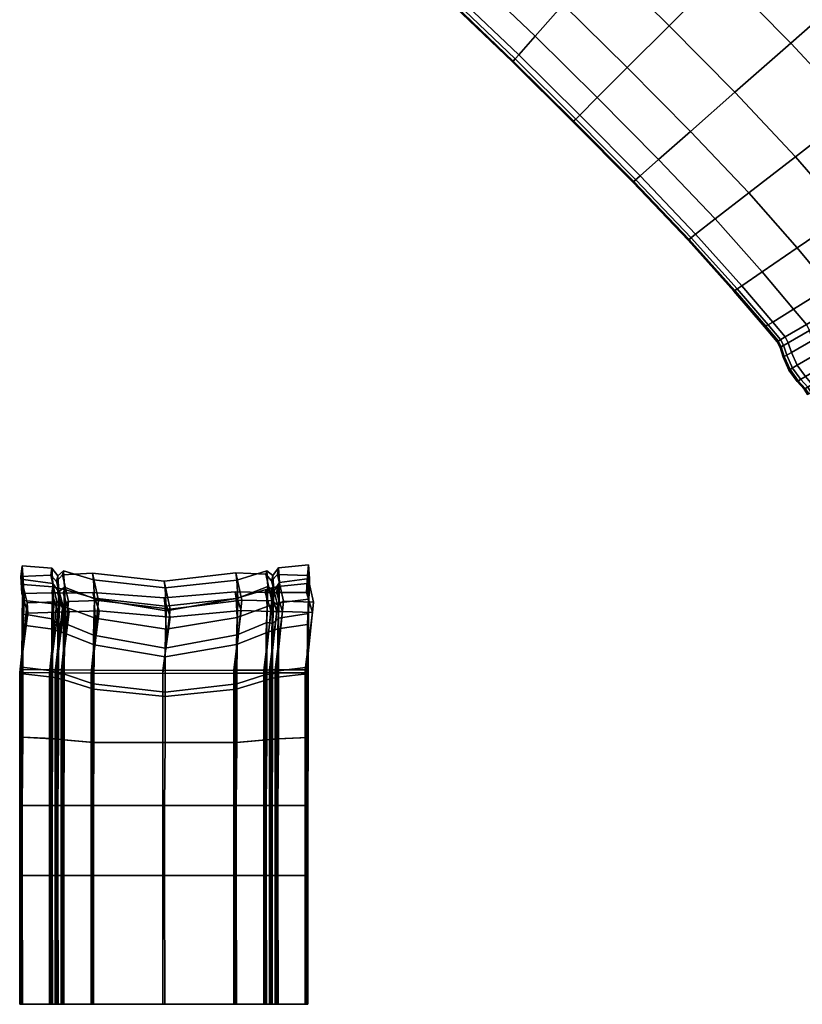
# Model space of a CAD drawing. Header units: centimetres. Extents: x -48.9 to 48.9, y -49 to 48.9.
# Tile 27 of 34: x 4.9 to 16.6, y 0 to 14.7. Entities that reach past the tile are written whole.
import ezdxf

# ---------------------------------------------------------------- set-up
doc = ezdxf.new("R2010")
doc.units = ezdxf.units.CM
doc.layers.add('Layer 01', color=18, linetype='Continuous', true_color=0x000000)

msp = doc.modelspace()

# ---------------------------------------------------------------- meshes
at = {"layer": 'Layer 01'}
mesh = msp.add_polyface(dxfattribs=at)
corners = [(13.555, 13.555, 19.004), (12.628, 14.472, 18.994), (12.383, 14.194, 17.198), (13.292, 13.292, 17.203), (12.288, 14.086, 15.835), (13.191, 13.191, 15.836), (18.561, 16.231, 27.082), (17.411, 17.411, 27.123), (16.348, 16.348, 25.81), (17.435, 15.238, 25.777), (18.431, 14.154, 25.7), (16.446, 14.367, 24.284), (17.393, 13.349, 24.221), (15.415, 15.415, 24.31), (14.628, 14.628, 22.65), (15.611, 13.632, 22.629), (14.002, 14.002, 20.862), (14.947, 13.047, 20.847), (14.947, 13.047, 9.153), (14.002, 14.002, 9.138), (14.628, 14.628, 7.35), (15.611, 13.632, 7.371), (15.415, 15.415, 5.69), (16.446, 14.367, 5.716), (16.348, 16.348, 4.19), (17.435, 15.238, 4.223), (17.393, 13.349, 5.779), (18.431, 14.154, 4.3), (17.411, 17.411, 2.877), (18.561, 16.231, 2.918), (18.586, 18.586, 28.227), (17.327, 19.805, 28.178), (16.231, 18.561, 27.082), (15.069, 19.613, 26.991), (14.154, 18.431, 25.7), (15.238, 17.435, 25.777), (14.367, 16.446, 24.284), (13.349, 17.393, 24.221), (12.668, 16.516, 22.581), (13.632, 15.611, 22.629), (13.047, 14.947, 20.847), (12.127, 15.818, 20.812), (11.739, 15.318, 18.972), (13.191, 13.191, 14.164), (12.288, 14.086, 14.165), (12.383, 14.194, 12.802), (13.292, 13.292, 12.797), (12.628, 14.472, 11.006), (13.555, 13.555, 10.996), (13.047, 14.947, 9.153), (11.739, 15.318, 11.028), (12.127, 15.818, 9.188), (12.668, 16.516, 7.419), (13.632, 15.611, 7.371), (14.367, 16.446, 5.716), (13.349, 17.393, 5.779), (14.154, 18.431, 4.3), (15.238, 17.435, 4.223), (16.231, 18.561, 2.918), (15.069, 19.613, 3.009), (17.327, 19.805, 1.822), (18.586, 18.586, 1.773), (13.165, 19.26, 25.616), (12.427, 18.18, 24.151), (11.803, 17.268, 22.526), (11.803, 17.268, 7.474), (12.427, 18.18, 5.849), (13.165, 19.26, 4.384), (12.299, 14.1, 15.199), (13.203, 13.203, 15.199), (12.326, 14.131, 15), (13.232, 13.232, 15), (13.232, 13.232, 15), (12.326, 14.131, 15), (12.299, 14.1, 14.801), (13.203, 13.203, 14.801)]
mesh.append_faces([[corners[k] for k in face] for face in [(0, 1, 2, 3), (3, 2, 4, 5), (6, 7, 8, 9), (10, 9, 11, 12), (9, 8, 13, 11), (11, 13, 14, 15), (15, 14, 16, 17), (18, 19, 20, 21), (21, 20, 22, 23), (23, 22, 24, 25), (26, 23, 25, 27), (25, 24, 28, 29), (30, 31, 32, 7), (32, 33, 34, 35), (7, 32, 35, 8), (8, 35, 36, 13), (35, 34, 37, 36), (36, 37, 38, 39), (13, 36, 39, 14), (14, 39, 40, 16), (39, 38, 41, 40), (40, 41, 42, 1), (16, 40, 1, 0), (43, 44, 45, 46), (46, 45, 47, 48), (48, 47, 49, 19), (47, 50, 51, 49), (49, 51, 52, 53), (19, 49, 53, 20), (20, 53, 54, 22), (53, 52, 55, 54), (54, 55, 56, 57), (22, 54, 57, 24), (24, 57, 58, 28), (57, 56, 59, 58), (28, 58, 60, 61), (34, 62, 63, 37), (37, 63, 64, 38), (52, 65, 66, 55), (55, 66, 67, 56), (5, 4, 68, 69), (69, 68, 70, 71), (72, 73, 74, 75)]])
mesh = msp.add_polyface(dxfattribs=at)
corners = [(12.628, 14.472, 18.994), (11.739, 15.318, 18.972), (11.512, 15.025, 17.186), (12.383, 14.194, 17.198), (11.424, 14.912, 15.831), (12.288, 14.086, 15.835), (12.288, 14.086, 14.165), (11.424, 14.912, 14.169), (11.512, 15.025, 12.814), (12.383, 14.194, 12.802), (11.739, 15.318, 11.028), (12.628, 14.472, 11.006), (10.948, 16.02, 18.945), (10.739, 15.715, 17.173), (10.393, 16.49, 18.923), (10.198, 16.177, 17.161), (10.658, 15.597, 15.827), (10.658, 15.597, 14.173), (10.739, 15.715, 12.827), (10.198, 16.177, 12.839), (10.393, 16.49, 11.077), (10.948, 16.02, 11.055), (12.427, 18.18, 24.151), (11.77, 18.709, 24.097), (11.189, 17.772, 22.482), (11.803, 17.268, 22.526), (12.668, 16.516, 22.581), (11.305, 16.541, 20.771), (12.127, 15.818, 20.812), (10.726, 17.026, 20.739), (11.305, 16.541, 9.229), (12.127, 15.818, 9.188), (10.726, 17.026, 9.261), (11.189, 17.772, 7.518), (11.803, 17.268, 7.474), (12.668, 16.516, 7.419), (11.77, 18.709, 5.903), (12.427, 18.18, 5.849), (11.386, 18.978, 24.085), (10.832, 18.028, 22.471), (10.93, 17.978, 22.466), (11.49, 18.925, 24.078), (10.832, 18.028, 7.529), (11.386, 18.978, 5.915), (11.49, 18.925, 5.922), (10.93, 17.978, 7.534), (10.391, 17.271, 9.271), (10.484, 17.223, 9.274), (10.391, 17.271, 20.729), (10.484, 17.223, 20.726), (10.683, 18.081, 7.513), (11.235, 19.035, 5.895), (10.492, 18.172, 7.503), (11.044, 19.128, 5.884), (10.317, 18.292, 7.513), (10.867, 19.247, 5.895), (10.242, 17.322, 9.258), (11.235, 19.035, 24.105), (10.683, 18.081, 22.487), (11.044, 19.128, 24.116), (10.492, 18.172, 22.497), (10.867, 19.247, 24.105), (10.317, 18.292, 22.487), (11.434, 14.927, 15.199), (12.299, 14.1, 15.199), (11.459, 14.959, 15), (12.326, 14.131, 15), (12.326, 14.131, 15), (11.459, 14.959, 15), (11.434, 14.927, 14.801), (12.299, 14.1, 14.801), (10.669, 15.612, 14.802), (11.459, 14.959, 15), (10.692, 15.647, 15), (10.692, 15.647, 15), (10.669, 15.612, 15.198)]
mesh.append_faces([[corners[k] for k in face] for face in [(0, 1, 2, 3), (3, 2, 4, 5), (6, 7, 8, 9), (9, 8, 10, 11), (1, 12, 13, 2), (12, 14, 15, 13), (2, 13, 16, 4), (7, 17, 18, 8), (18, 19, 20, 21), (8, 18, 21, 10), (22, 23, 24, 25), (26, 25, 27, 28), (25, 24, 29, 27), (27, 29, 14, 12), (28, 27, 12, 1), (10, 21, 30, 31), (21, 20, 32, 30), (30, 32, 33, 34), (31, 30, 34, 35), (34, 33, 36, 37), (38, 39, 40, 41), (41, 40, 24, 23), (42, 43, 44, 45), (45, 44, 36, 33), (46, 42, 45, 47), (47, 45, 33, 32), (39, 48, 49, 40), (40, 49, 29, 24), (43, 42, 50, 51), (51, 50, 52, 53), (53, 52, 54, 55), (42, 46, 56, 50), (39, 38, 57, 58), (58, 57, 59, 60), (60, 59, 61, 62), (5, 4, 63, 64), (64, 63, 65, 66), (67, 68, 69, 70), (70, 69, 7, 6), (17, 7, 69, 71), (71, 69, 72, 73), (74, 65, 63, 75), (75, 63, 4, 16)]])
mesh = msp.add_polyface(dxfattribs=at)
corners = [(18.18, 12.427, 24.151), (17.393, 13.349, 24.221), (16.516, 12.668, 22.581), (17.268, 11.803, 22.526), (18.709, 11.77, 24.097), (17.772, 11.189, 22.482), (16.541, 11.305, 20.771), (17.026, 10.726, 20.739), (15.818, 12.127, 20.812), (16.02, 10.948, 18.945), (16.49, 10.393, 18.923), (16.49, 10.393, 11.077), (16.02, 10.948, 11.055), (16.541, 11.305, 9.229), (17.026, 10.726, 9.261), (15.818, 12.127, 9.188), (16.516, 12.668, 7.419), (17.268, 11.803, 7.474), (17.772, 11.189, 7.518), (18.18, 12.427, 5.849), (18.709, 11.77, 5.903), (17.393, 13.349, 5.779), (16.446, 14.367, 24.284), (15.611, 13.632, 22.629), (15.611, 13.632, 7.371), (16.446, 14.367, 5.716), (17.223, 10.484, 20.726), (17.978, 10.93, 22.466), (16.682, 10.163, 18.915), (16.728, 10.074, 18.917), (17.271, 10.391, 20.729), (18.028, 10.832, 22.471), (16.056, 10.124, 14.177), (16.177, 10.198, 12.839), (16.365, 9.976, 12.843), (16.243, 9.904, 14.178), (16.682, 10.163, 11.085), (16.728, 10.074, 11.083), (16.41, 9.888, 12.842), (17.223, 10.484, 9.274), (17.978, 10.93, 7.534), (18.028, 10.832, 7.529), (17.271, 10.391, 9.271), (16.177, 10.198, 17.161), (16.365, 9.976, 17.157), (16.056, 10.124, 15.823), (16.243, 9.904, 15.822), (16.41, 9.888, 17.158), (17.634, 9.761, 9.271), (18.395, 10.196, 7.529), (18.455, 10.104, 7.534), (17.691, 9.674, 9.274), (18.395, 10.196, 22.471), (17.634, 9.761, 20.729), (17.691, 9.674, 20.726), (18.455, 10.104, 22.466), (17.531, 9.88, 9.258), (18.292, 10.317, 7.513), (17.41, 10.052, 9.251), (18.172, 10.492, 7.503), (17.322, 10.242, 9.258), (18.081, 10.683, 7.513), (16.864, 9.736, 11.07), (16.777, 9.926, 11.075), (16.728, 10.074, 11.083), (17.271, 10.391, 9.271), (17.271, 10.391, 9.271), (18.028, 10.832, 7.529), (18.292, 10.317, 22.487), (17.531, 9.88, 20.742), (18.172, 10.492, 22.497), (17.41, 10.052, 20.749), (16.864, 9.736, 18.93), (17.322, 10.242, 20.742), (16.777, 9.926, 18.925), (18.081, 10.683, 22.487), (18.028, 10.832, 22.471), (17.271, 10.391, 20.729), (17.271, 10.391, 20.729), (16.728, 10.074, 18.917), (16.072, 10.134, 14.802), (16.259, 9.915, 14.802), (16.295, 9.937, 15), (16.107, 10.156, 15), (16.107, 10.156, 15), (16.295, 9.937, 15), (16.259, 9.915, 15.198), (16.072, 10.134, 15.198)]
mesh.append_faces([[corners[k] for k in face] for face in [(0, 1, 2, 3), (4, 0, 3, 5), (5, 3, 6, 7), (3, 2, 8, 6), (7, 6, 9, 10), (11, 12, 13, 14), (13, 15, 16, 17), (14, 13, 17, 18), (18, 17, 19, 20), (17, 16, 21, 19), (1, 22, 23, 2), (16, 24, 25, 21), (5, 7, 26, 27), (7, 10, 28, 26), (26, 28, 29, 30), (27, 26, 30, 31), (32, 33, 34, 35), (33, 11, 36, 34), (34, 36, 37, 38), (11, 14, 39, 36), (14, 18, 40, 39), (39, 40, 41, 42), (36, 39, 42, 37), (10, 43, 44, 28), (43, 45, 46, 44), (28, 44, 47, 29), (48, 49, 50, 51), (52, 53, 54, 55), (49, 48, 56, 57), (57, 56, 58, 59), (59, 58, 60, 61), (58, 62, 63, 60), (60, 63, 64, 65), (61, 60, 66, 67), (53, 52, 68, 69), (69, 68, 70, 71), (72, 71, 73, 74), (71, 70, 75, 73), (73, 75, 76, 77), (74, 73, 78, 79), (80, 81, 82, 83), (84, 85, 86, 87), (87, 86, 46, 45)]])
mesh = msp.add_polyface(dxfattribs=at)
corners = [(16.541, 11.305, 20.771), (15.818, 12.127, 20.812), (15.318, 11.739, 18.972), (16.02, 10.948, 18.945), (14.912, 11.424, 14.169), (14.086, 12.288, 14.165), (14.194, 12.383, 12.802), (15.025, 11.512, 12.814), (13.191, 13.191, 14.164), (13.292, 13.292, 12.797), (13.555, 13.555, 10.996), (14.472, 12.628, 11.006), (15.318, 11.739, 11.028), (16.02, 10.948, 11.055), (15.818, 12.127, 9.188), (16.541, 11.305, 9.229), (14.472, 12.628, 18.994), (14.194, 12.383, 17.198), (15.025, 11.512, 17.186), (13.555, 13.555, 19.004), (13.292, 13.292, 17.203), (13.191, 13.191, 15.836), (14.086, 12.288, 15.835), (14.912, 11.424, 15.831), (16.516, 12.668, 22.581), (15.611, 13.632, 22.629), (14.947, 13.047, 20.847), (14.002, 14.002, 20.862), (16.056, 10.124, 14.177), (15.597, 10.658, 14.173), (15.715, 10.739, 12.827), (16.177, 10.198, 12.839), (16.49, 10.393, 11.077), (16.49, 10.393, 18.923), (15.715, 10.739, 17.173), (16.177, 10.198, 17.161), (15.597, 10.658, 15.827), (16.056, 10.124, 15.823), (14.947, 13.047, 9.153), (14.002, 14.002, 9.138), (15.611, 13.632, 7.371), (16.516, 12.668, 7.419), (13.203, 13.203, 14.801), (12.299, 14.1, 14.801), (12.288, 14.086, 14.165), (14.1, 12.299, 15.199), (14.927, 11.434, 15.199), (13.203, 13.203, 15.199), (13.232, 13.232, 15), (14.131, 12.326, 15), (14.959, 11.459, 15), (14.959, 11.459, 15), (14.131, 12.326, 15), (14.1, 12.299, 14.801), (14.927, 11.434, 14.801), (14.131, 12.326, 15), (13.232, 13.232, 15), (15.612, 10.669, 14.802), (16.072, 10.134, 14.802), (16.107, 10.156, 15), (15.647, 10.692, 15), (14.959, 11.459, 15), (15.647, 10.692, 15), (15.612, 10.669, 15.198), (15.647, 10.692, 15), (16.107, 10.156, 15), (16.072, 10.134, 15.198), (16.243, 9.904, 14.178), (16.259, 9.915, 14.802)]
mesh.append_faces([[corners[k] for k in face] for face in [(0, 1, 2, 3), (4, 5, 6, 7), (5, 8, 9, 6), (6, 9, 10, 11), (7, 6, 11, 12), (13, 12, 14, 15), (2, 16, 17, 18), (16, 19, 20, 17), (17, 20, 21, 22), (18, 17, 22, 23), (24, 25, 26, 1), (26, 27, 19, 16), (1, 26, 16, 2), (28, 29, 30, 31), (29, 4, 7, 30), (30, 7, 12, 13), (31, 30, 13, 32), (33, 3, 34, 35), (3, 2, 18, 34), (34, 18, 23, 36), (35, 34, 36, 37), (12, 11, 38, 14), (11, 10, 39, 38), (14, 38, 40, 41), (42, 43, 44, 8), (23, 22, 45, 46), (22, 21, 47, 45), (45, 47, 48, 49), (46, 45, 49, 50), (51, 52, 53, 54), (55, 56, 42, 53), (53, 42, 8, 5), (54, 53, 5, 4), (4, 29, 57, 54), (29, 28, 58, 57), (57, 58, 59, 60), (54, 57, 60, 61), (50, 62, 63, 46), (64, 65, 66, 63), (63, 66, 37, 36), (46, 63, 36, 23), (28, 67, 68, 58)]])
mesh = msp.add_polyface(dxfattribs=at)
corners = [(17.088, 9.45, 18.917), (16.769, 9.267, 17.158), (16.822, 9.185, 17.157), (17.143, 9.365, 18.915), (16.646, 9.196, 15.822), (16.698, 9.115, 15.822), (16.921, 8.91, 17.161), (17.246, 9.084, 18.923), (17.088, 9.45, 11.083), (17.634, 9.761, 9.271), (17.691, 9.674, 9.274), (17.143, 9.365, 11.085), (18.455, 10.104, 7.534), (18.576, 9.796, 7.518), (17.802, 9.382, 9.261), (17.246, 9.084, 11.077), (16.646, 9.196, 14.178), (16.769, 9.267, 12.842), (16.822, 9.185, 12.843), (16.698, 9.115, 14.178), (17.634, 9.761, 20.729), (17.691, 9.674, 20.726), (17.802, 9.382, 20.739), (18.455, 10.104, 22.466), (18.576, 9.796, 22.482), (16.665, 9.382, 12.838), (16.985, 9.566, 11.075), (16.542, 9.311, 14.176), (16.42, 9.48, 14.176), (16.544, 9.552, 12.835), (16.864, 9.736, 11.07), (17.531, 9.88, 9.258), (17.41, 10.052, 9.251), (16.665, 9.382, 17.162), (16.542, 9.311, 15.824), (16.985, 9.566, 18.925), (16.864, 9.736, 18.93), (16.544, 9.552, 17.165), (16.42, 9.48, 15.824), (16.457, 9.742, 17.162), (16.334, 9.671, 15.824), (16.777, 9.926, 18.925), (16.728, 10.074, 18.917), (16.41, 9.888, 17.158), (16.457, 9.742, 12.838), (16.777, 9.926, 11.075), (16.334, 9.671, 14.176), (16.41, 9.888, 12.842), (16.728, 10.074, 11.083), (17.531, 9.88, 20.742), (17.41, 10.052, 20.749), (16.559, 9.319, 15.198), (16.664, 9.205, 15.198), (16.437, 9.49, 15.198), (16.473, 9.511, 15), (16.596, 9.34, 15), (16.7, 9.225, 15), (16.7, 9.225, 15), (16.596, 9.34, 15), (16.559, 9.319, 14.802), (16.664, 9.205, 14.802), (16.596, 9.34, 15), (16.473, 9.511, 15), (16.437, 9.49, 14.802), (16.35, 9.681, 15.198), (16.386, 9.702, 15), (16.473, 9.511, 15), (16.386, 9.702, 15), (16.35, 9.681, 14.802), (16.716, 9.123, 14.802), (16.753, 9.143, 15), (16.7, 9.225, 15), (16.753, 9.143, 15), (16.716, 9.123, 15.198)]
mesh.append_faces([[corners[k] for k in face] for face in [(0, 1, 2, 3), (1, 4, 5, 2), (3, 2, 6, 7), (8, 9, 10, 11), (10, 12, 13, 14), (11, 10, 14, 15), (16, 17, 18, 19), (17, 8, 11, 18), (20, 0, 3, 21), (21, 3, 7, 22), (23, 21, 22, 24), (8, 17, 25, 26), (17, 16, 27, 25), (25, 27, 28, 29), (26, 25, 29, 30), (9, 8, 26, 31), (31, 26, 30, 32), (4, 1, 33, 34), (1, 0, 35, 33), (33, 35, 36, 37), (34, 33, 37, 38), (38, 37, 39, 40), (37, 36, 41, 39), (39, 41, 42, 43), (30, 29, 44, 45), (29, 28, 46, 44), (45, 44, 47, 48), (0, 20, 49, 35), (35, 49, 50, 36), (4, 34, 51, 52), (34, 38, 53, 51), (51, 53, 54, 55), (52, 51, 55, 56), (57, 58, 59, 60), (61, 62, 63, 59), (59, 63, 28, 27), (60, 59, 27, 16), (53, 64, 65, 54), (66, 67, 68, 63), (16, 19, 69, 60), (60, 69, 70, 71), (56, 72, 73, 52), (52, 73, 5, 4)]])
mesh = msp.add_polyface(dxfattribs=at)
corners = [(16.243, 9.904, 14.178), (16.365, 9.976, 12.843), (16.41, 9.888, 12.842), (16.287, 9.818, 14.178), (16.365, 9.976, 17.157), (16.243, 9.904, 15.822), (16.287, 9.818, 15.822), (16.41, 9.888, 17.158), (16.334, 9.671, 15.824), (16.457, 9.742, 17.162), (16.41, 9.888, 17.158), (16.287, 9.818, 15.822), (16.457, 9.742, 12.838), (16.334, 9.671, 14.176), (16.287, 9.818, 14.178), (16.41, 9.888, 12.842), (16.42, 9.48, 15.824), (16.35, 9.681, 15.198), (16.437, 9.49, 15.198), (16.287, 9.818, 15.822), (16.303, 9.829, 15.198), (16.339, 9.85, 15), (16.386, 9.702, 15), (16.386, 9.702, 15), (16.339, 9.85, 15), (16.303, 9.829, 14.802), (16.35, 9.681, 14.802), (16.287, 9.818, 14.178), (16.437, 9.49, 14.802), (16.42, 9.48, 14.176), (16.303, 9.829, 14.802), (16.259, 9.915, 14.802), (16.303, 9.829, 14.802), (16.339, 9.85, 15), (16.295, 9.937, 15), (16.295, 9.937, 15), (16.339, 9.85, 15), (16.303, 9.829, 15.198), (16.259, 9.915, 15.198), (16.303, 9.829, 15.198), (8.692, 5.583, 31.547), (8.605, 5.553, 31.547), (8.62, 5.946, 31.236), (8.706, 5.974, 31.239), (8.779, 5.61, 31.547), (8.692, 5.583, 31.547), (8.793, 5.999, 31.241), (9.224, 5.676, 31.538), (8.779, 5.61, 31.547), (9.238, 6.054, 31.243), (9.238, 5.844, 31.813), (9.224, 5.676, 31.538), (9.238, 6.054, 31.243), (9.253, 6.367, 31.369), (8.791, 5.77, 31.822), (9.238, 5.844, 31.813), (9.253, 6.367, 31.369), (8.805, 6.304, 31.368), (8.617, 5.709, 31.821), (8.704, 5.693, 31.725), (8.718, 6.177, 31.322), (8.631, 6.247, 31.363), (8.704, 5.693, 31.725), (8.791, 5.77, 31.822), (8.805, 6.304, 31.368), (8.718, 6.177, 31.322), (8.605, 6.202, 30.732), (8.691, 6.225, 30.734), (8.778, 6.246, 30.735), (9.223, 6.291, 30.735), (9.238, 6.054, 31.243), (9.223, 6.291, 30.735), (9.238, 6.571, 30.859), (9.253, 6.367, 31.369), (9.238, 6.571, 30.859), (8.79, 6.524, 30.86), (8.631, 6.247, 31.363), (8.703, 6.411, 30.815), (8.616, 6.479, 30.857), (8.718, 6.177, 31.322), (8.805, 6.304, 31.368), (8.79, 6.524, 30.86), (8.703, 6.411, 30.815), (8.778, 6.246, 30.735), (8.691, 6.225, 30.734), (8.675, 6.155, 29.973), (8.762, 6.156, 29.974), (9.223, 6.291, 30.735), (8.778, 6.246, 30.735), (9.207, 6.155, 29.981), (9.223, 6.291, 30.735), (9.207, 6.155, 29.981), (9.222, 6.411, 29.825), (8.79, 6.524, 30.86), (9.238, 6.571, 30.859), (9.222, 6.411, 29.825), (8.775, 6.424, 29.816), (8.687, 6.328, 29.876), (8.601, 6.43, 29.809), (8.703, 6.411, 30.815), (8.79, 6.524, 30.86), (8.775, 6.424, 29.816), (8.687, 6.328, 29.876), (8.762, 6.156, 29.974), (8.675, 6.155, 29.973), (8.766, 5.871, 29.761), (8.852, 5.869, 29.764), (9.207, 6.155, 29.981), (8.762, 6.156, 29.974), (9.298, 5.857, 29.783), (9.207, 6.155, 29.981), (9.298, 5.857, 29.783), (9.312, 6.013, 29.529), (8.775, 6.424, 29.816), (9.222, 6.411, 29.825), (9.312, 6.013, 29.529), (8.865, 6.024, 29.51), (8.777, 5.971, 29.597), (8.691, 6.029, 29.502), (8.687, 6.328, 29.876), (8.775, 6.424, 29.816), (8.865, 6.024, 29.51), (8.777, 5.971, 29.597), (8.675, 6.155, 29.973), (8.589, 6.154, 29.968), (8.679, 5.873, 29.757), (8.865, 6.024, 29.51), (9.312, 6.013, 29.529), (9.202, 4.957, 29.417), (8.755, 4.954, 29.395), (8.691, 6.029, 29.502), (8.777, 5.971, 29.597), (8.667, 4.969, 29.496), (8.581, 4.952, 29.386)]
mesh.append_faces([[corners[k] for k in face] for face in [(0, 1, 2, 3), (4, 5, 6, 7), (8, 9, 10, 11), (12, 13, 14, 15), (16, 8, 17, 18), (8, 19, 20, 17), (17, 20, 21, 22), (23, 24, 25, 26), (26, 25, 27, 13), (28, 26, 13, 29), (0, 3, 30, 31), (31, 32, 33, 34), (35, 36, 37, 38), (38, 39, 6, 5), (40, 41, 42, 43), (44, 45, 43, 46), (47, 48, 46, 49), (50, 51, 52, 53), (54, 55, 56, 57), (58, 59, 60, 61), (62, 63, 64, 65), (43, 42, 66, 67), (46, 43, 67, 68), (49, 46, 68, 69), (53, 70, 71, 72), (57, 73, 74, 75), (76, 60, 77, 78), (79, 80, 81, 82), (83, 84, 85, 86), (87, 88, 86, 89), (72, 90, 91, 92), (93, 94, 95, 96), (78, 77, 97, 98), (99, 100, 101, 102), (103, 104, 105, 106), (107, 108, 106, 109), (92, 110, 111, 112), (113, 114, 115, 116), (98, 97, 117, 118), (119, 120, 121, 122), (123, 124, 125, 105), (126, 127, 128, 129), (130, 131, 132, 133)]])
mesh = msp.add_polyface(dxfattribs=at)
corners = [(5.587, 4.848, 31.604), (5.5, 4.871, 31.603), (5.503, 5.579, 31.535), (5.589, 5.549, 31.535), (5.488, 4.936, 31.794), (5.575, 4.938, 31.9), (5.578, 5.704, 31.81), (5.491, 5.688, 31.713), (5.413, 4.891, 31.601), (5.416, 5.605, 31.535), (4.969, 4.939, 31.584), (4.955, 5.038, 31.881), (4.958, 5.836, 31.796), (4.972, 5.668, 31.522), (4.969, 4.939, 31.584), (4.972, 5.668, 31.522), (4.955, 5.038, 31.881), (5.402, 4.985, 31.897), (5.404, 5.764, 31.809), (4.958, 5.836, 31.796), (5.402, 4.985, 31.897), (5.488, 4.936, 31.794), (5.491, 5.688, 31.713), (5.404, 5.764, 31.809), (5.589, 5.549, 31.535), (5.503, 5.579, 31.535), (5.517, 5.963, 31.234), (5.604, 5.936, 31.231), (5.578, 5.704, 31.81), (5.592, 6.235, 31.358), (5.505, 6.166, 31.316), (5.503, 5.579, 31.535), (5.416, 5.605, 31.535), (5.43, 5.987, 31.236), (4.972, 6.35, 31.362), (4.986, 6.038, 31.236), (5.416, 5.605, 31.535), (4.972, 5.668, 31.522), (4.986, 6.038, 31.236), (4.958, 5.836, 31.796), (5.404, 5.764, 31.809), (5.419, 6.291, 31.362), (4.972, 6.35, 31.362), (5.404, 5.764, 31.809), (5.491, 5.688, 31.713), (5.505, 6.166, 31.316), (5.419, 6.291, 31.362), (5.502, 6.222, 30.73), (5.589, 6.201, 30.728), (5.592, 6.235, 31.358), (5.577, 6.477, 30.853), (5.49, 6.407, 30.811), (5.415, 6.241, 30.731), (4.957, 6.555, 30.851), (4.971, 6.275, 30.727), (4.986, 6.038, 31.236), (4.971, 6.275, 30.727), (4.972, 6.35, 31.362), (5.404, 6.518, 30.855), (4.957, 6.555, 30.851), (5.419, 6.291, 31.362), (5.505, 6.166, 31.316), (5.49, 6.407, 30.811), (5.404, 6.518, 30.855), (5.502, 6.222, 30.73), (5.486, 6.148, 29.983), (5.573, 6.146, 29.981), (5.577, 6.477, 30.853), (6.024, 6.344, 30.843), (6.008, 6.442, 29.8), (5.561, 6.418, 29.819), (5.577, 6.477, 30.853), (5.561, 6.418, 29.819), (5.474, 6.318, 29.884), (5.502, 6.222, 30.73), (5.415, 6.241, 30.731), (5.4, 6.148, 29.979), (4.941, 6.396, 29.833), (4.955, 6.141, 29.992), (5.415, 6.241, 30.731), (4.971, 6.275, 30.727), (4.955, 6.141, 29.992), (4.957, 6.555, 30.851), (5.404, 6.518, 30.855), (5.388, 6.413, 29.82), (4.941, 6.396, 29.833), (5.404, 6.518, 30.855), (5.49, 6.407, 30.811), (5.474, 6.318, 29.884), (5.388, 6.413, 29.82), (5.474, 6.318, 29.884), (5.561, 6.418, 29.819), (5.652, 6.022, 29.513), (5.564, 5.964, 29.608), (5.486, 6.148, 29.983), (5.4, 6.148, 29.979), (5.49, 5.861, 29.777), (5.576, 5.864, 29.772), (5.031, 6.003, 29.544), (5.045, 5.848, 29.799), (5.4, 6.148, 29.979), (4.955, 6.141, 29.992), (5.045, 5.848, 29.799), (4.941, 6.396, 29.833), (5.388, 6.413, 29.82), (5.478, 6.017, 29.522), (5.031, 6.003, 29.544), (5.388, 6.413, 29.82), (5.474, 6.318, 29.884), (5.564, 5.964, 29.608), (5.478, 6.017, 29.522), (5.573, 6.146, 29.981), (5.486, 6.148, 29.983), (5.663, 5.867, 29.768), (5.652, 6.022, 29.513), (5.542, 4.954, 29.399), (5.454, 4.971, 29.509), (5.576, 5.864, 29.772), (5.38, 5, 29.704), (5.467, 5, 29.699), (4.922, 4.96, 29.434), (4.935, 5.004, 29.729), (5.045, 5.848, 29.799), (4.935, 5.004, 29.729), (5.031, 6.003, 29.544), (5.368, 4.956, 29.409), (4.922, 4.96, 29.434), (5.478, 6.017, 29.522), (5.564, 5.964, 29.608), (5.454, 4.971, 29.509), (5.368, 4.956, 29.409), (5.663, 5.867, 29.768), (5.576, 5.864, 29.772), (5.553, 4.999, 29.694)]
mesh.append_faces([[corners[k] for k in face] for face in [(0, 1, 2, 3), (4, 5, 6, 7), (1, 8, 9, 2), (10, 11, 12, 13), (8, 14, 15, 9), (16, 17, 18, 19), (20, 21, 22, 23), (24, 25, 26, 27), (7, 28, 29, 30), (31, 32, 33, 26), (13, 12, 34, 35), (36, 37, 38, 33), (39, 40, 41, 42), (43, 44, 45, 46), (27, 26, 47, 48), (30, 49, 50, 51), (26, 33, 52, 47), (35, 34, 53, 54), (33, 55, 56, 52), (57, 41, 58, 59), (60, 61, 62, 63), (48, 64, 65, 66), (67, 68, 69, 70), (51, 71, 72, 73), (74, 75, 76, 65), (54, 53, 77, 78), (79, 80, 81, 76), (82, 83, 84, 85), (86, 87, 88, 89), (90, 91, 92, 93), (94, 95, 96, 97), (78, 77, 98, 99), (100, 101, 102, 96), (103, 104, 105, 106), (107, 108, 109, 110), (111, 112, 97, 113), (93, 114, 115, 116), (117, 96, 118, 119), (99, 98, 120, 121), (96, 122, 123, 118), (124, 105, 125, 126), (127, 128, 129, 130), (131, 132, 119, 133)]])
mesh = msp.add_polyface(dxfattribs=at)
corners = [(8.167, 4.79, 31.916), (8.614, 4.937, 31.912), (8.617, 5.709, 31.821), (8.17, 5.521, 31.815), (5.575, 4.938, 31.9), (6.022, 4.791, 31.907), (6.025, 5.518, 31.807), (5.578, 5.704, 31.81), (8.603, 4.846, 31.616), (8.157, 4.71, 31.623), (8.16, 5.377, 31.541), (8.605, 5.553, 31.547), (8.17, 5.521, 31.815), (8.617, 5.709, 31.821), (8.631, 6.247, 31.363), (8.184, 6.07, 31.346), (7.097, 5.323, 31.806), (8.17, 5.521, 31.815), (7.111, 5.88, 31.329), (6.025, 5.518, 31.807), (7.097, 5.323, 31.806), (6.039, 6.062, 31.342), (7.097, 5.195, 31.537), (6.034, 5.375, 31.534), (6.048, 5.774, 31.217), (7.111, 5.606, 31.209), (6.034, 5.375, 31.534), (5.589, 5.549, 31.535), (5.604, 5.936, 31.231), (5.578, 5.704, 31.81), (6.025, 5.518, 31.807), (5.592, 6.235, 31.358), (8.16, 5.377, 31.541), (7.097, 5.195, 31.537), (8.174, 5.781, 31.221), (8.605, 5.553, 31.547), (8.16, 5.377, 31.541), (8.62, 5.946, 31.236), (8.169, 6.342, 30.845), (7.096, 6.225, 30.832), (6.024, 6.344, 30.843), (6.033, 6.07, 30.719), (7.096, 5.952, 30.712), (5.589, 6.201, 30.728), (5.577, 6.477, 30.853), (8.159, 6.067, 30.721), (8.605, 6.202, 30.732), (8.616, 6.479, 30.857), (7.08, 6.325, 29.786), (6.008, 6.442, 29.8), (6.017, 6.154, 29.962), (7.08, 6.077, 29.945), (5.573, 6.146, 29.981), (8.143, 6.163, 29.956), (8.589, 6.154, 29.968), (8.616, 6.479, 30.857), (8.601, 6.43, 29.809), (8.153, 6.451, 29.796), (8.691, 6.225, 30.734), (8.675, 6.155, 29.973), (6.008, 6.442, 29.8), (7.08, 6.325, 29.786), (7.171, 5.908, 29.47), (6.098, 6.036, 29.491), (7.08, 6.077, 29.945), (6.017, 6.154, 29.962), (6.108, 5.88, 29.746), (7.17, 5.786, 29.725), (6.017, 6.154, 29.962), (5.573, 6.146, 29.981), (5.663, 5.867, 29.768), (5.561, 6.418, 29.819), (6.008, 6.442, 29.8), (5.652, 6.022, 29.513), (8.143, 6.163, 29.956), (7.08, 6.077, 29.945), (8.234, 5.885, 29.738), (8.589, 6.154, 29.968), (8.143, 6.163, 29.956), (8.679, 5.873, 29.757), (8.153, 6.451, 29.796), (8.601, 6.43, 29.809), (8.691, 6.029, 29.502), (8.244, 6.041, 29.483), (7.08, 6.325, 29.786), (8.153, 6.451, 29.796), (7.17, 5.786, 29.725), (6.108, 5.88, 29.746), (5.998, 4.995, 29.669), (7.06, 4.991, 29.644), (6.108, 5.88, 29.746), (5.663, 5.867, 29.768), (5.553, 4.999, 29.694), (5.652, 6.022, 29.513), (6.098, 6.036, 29.491), (5.988, 4.95, 29.373), (5.542, 4.954, 29.399), (8.234, 5.885, 29.738), (7.17, 5.786, 29.725), (8.124, 4.994, 29.66), (8.679, 5.873, 29.757), (8.234, 5.885, 29.738), (8.569, 4.997, 29.681), (8.244, 6.041, 29.483), (8.691, 6.029, 29.502), (8.581, 4.952, 29.386), (8.134, 4.949, 29.364), (7.171, 5.908, 29.47), (8.244, 6.041, 29.483), (7.061, 4.947, 29.349), (6.098, 6.036, 29.491), (7.171, 5.908, 29.47)]
mesh.append_faces([[corners[k] for k in face] for face in [(0, 1, 2, 3), (4, 5, 6, 7), (8, 9, 10, 11), (12, 13, 14, 15), (16, 17, 15, 18), (19, 20, 18, 21), (22, 23, 24, 25), (26, 27, 28, 24), (29, 30, 21, 31), (32, 33, 25, 34), (35, 36, 34, 37), (18, 15, 38, 39), (21, 18, 39, 40), (25, 24, 41, 42), (24, 28, 43, 41), (31, 21, 40, 44), (34, 25, 42, 45), (37, 34, 45, 46), (15, 14, 47, 38), (40, 39, 48, 49), (42, 41, 50, 51), (41, 43, 52, 50), (45, 42, 51, 53), (46, 45, 53, 54), (38, 55, 56, 57), (39, 38, 57, 48), (58, 46, 54, 59), (60, 61, 62, 63), (64, 65, 66, 67), (68, 69, 70, 66), (71, 72, 63, 73), (74, 75, 67, 76), (77, 78, 76, 79), (80, 81, 82, 83), (84, 85, 83, 62), (86, 87, 88, 89), (90, 91, 92, 88), (93, 94, 95, 96), (97, 98, 89, 99), (100, 101, 99, 102), (103, 104, 105, 106), (107, 108, 106, 109), (110, 111, 109, 95)]])
mesh = msp.add_polyface(dxfattribs=at)
corners = [(8.697, 0, 31.897), (8.693, 1.925, 31.856), (8.606, 1.925, 31.967), (8.61, 0, 32.007), (8.768, 1.925, 31.66), (8.771, 0, 31.703), (8.684, 0, 31.707), (8.681, 1.925, 31.664), (9.213, 1.925, 31.638), (9.216, 0, 31.681), (9.228, 1.925, 31.936), (9.231, 0, 31.977), (9.216, 0, 31.681), (9.213, 1.925, 31.638), (8.784, 0, 31.999), (9.231, 0, 31.977), (9.228, 1.925, 31.936), (8.78, 1.925, 31.958), (8.784, 0, 31.999), (8.78, 1.925, 31.958), (8.693, 1.925, 31.856), (8.697, 0, 31.897), (8.768, 2.97, 31.642), (9.213, 2.97, 31.62), (8.693, 2.97, 31.838), (8.606, 2.97, 31.949), (9.213, 1.925, 31.638), (9.213, 2.97, 31.62), (9.228, 2.97, 31.918), (9.228, 1.925, 31.936), (9.228, 2.97, 31.918), (8.78, 2.97, 31.94), (8.681, 2.97, 31.646), (8.693, 1.925, 31.856), (8.78, 1.925, 31.958), (8.78, 2.97, 31.94), (8.693, 2.97, 31.838), (8.701, 3.962, 31.81), (8.614, 3.951, 31.92), (8.693, 2.97, 31.838), (8.78, 2.97, 31.94), (8.788, 3.968, 31.912), (8.701, 3.962, 31.81), (8.689, 3.96, 31.618), (8.776, 3.968, 31.613), (9.221, 3.99, 31.591), (9.213, 2.97, 31.62), (9.221, 3.99, 31.591), (9.236, 3.99, 31.89), (9.228, 2.97, 31.918), (9.236, 3.99, 31.89), (8.788, 3.968, 31.912), (8.701, 3.962, 31.81), (8.788, 4.985, 31.911), (8.701, 4.936, 31.807), (8.603, 3.951, 31.622), (8.603, 4.846, 31.616), (8.689, 4.87, 31.615), (8.776, 4.891, 31.614), (9.221, 4.942, 31.601), (9.221, 3.99, 31.591), (9.221, 4.942, 31.601), (9.236, 5.04, 31.898), (8.788, 3.968, 31.912), (9.236, 3.99, 31.89), (9.236, 5.04, 31.898), (8.788, 4.985, 31.911), (8.701, 4.936, 31.807), (8.614, 4.937, 31.912), (8.791, 5.77, 31.822), (8.704, 5.693, 31.725), (8.605, 5.553, 31.547), (8.692, 5.583, 31.547), (8.779, 5.61, 31.547), (9.224, 5.676, 31.538), (9.221, 4.942, 31.601), (9.224, 5.676, 31.538), (9.238, 5.844, 31.813), (8.788, 4.985, 31.911), (9.236, 5.04, 31.898), (9.238, 5.844, 31.813), (8.791, 5.77, 31.822), (8.614, 4.937, 31.912), (8.701, 4.936, 31.807), (8.704, 5.693, 31.725), (8.617, 5.709, 31.821), (8.852, 5.869, 29.764), (8.766, 5.871, 29.761), (8.656, 4.998, 29.686), (8.742, 4.998, 29.69), (9.298, 5.857, 29.783), (8.852, 5.869, 29.764), (9.188, 5.001, 29.712), (9.312, 6.013, 29.529), (9.298, 5.857, 29.783), (9.188, 5.001, 29.712), (9.202, 4.957, 29.417), (8.777, 5.971, 29.597), (8.865, 6.024, 29.51), (8.755, 4.954, 29.395), (8.667, 4.969, 29.496), (8.766, 5.871, 29.761), (8.679, 5.873, 29.757), (8.569, 4.997, 29.681), (8.742, 0, 29.69), (9.188, 0, 29.712), (9.188, 5.001, 29.712), (9.188, 0, 29.712), (9.202, 0, 29.417), (8.755, 4.954, 29.395), (9.202, 4.957, 29.417), (9.202, 0, 29.417), (8.755, 0, 29.395), (8.667, 4.969, 29.496), (8.755, 4.954, 29.395), (8.755, 0, 29.395), (8.667, 0, 29.496), (8.656, 0, 29.686), (8.742, 0, 29.69)]
mesh.append_faces([[corners[k] for k in face] for face in [(0, 1, 2, 3), (4, 5, 6, 7), (5, 4, 8, 9), (10, 11, 12, 13), (14, 15, 16, 17), (18, 19, 20, 21), (8, 4, 22, 23), (2, 1, 24, 25), (10, 26, 27, 28), (17, 29, 30, 31), (4, 7, 32, 22), (33, 34, 35, 36), (25, 24, 37, 38), (39, 40, 41, 42), (22, 32, 43, 44), (23, 22, 44, 45), (28, 46, 47, 48), (31, 49, 50, 51), (52, 41, 53, 54), (43, 55, 56, 57), (44, 43, 57, 58), (45, 44, 58, 59), (48, 60, 61, 62), (63, 64, 65, 66), (38, 37, 67, 68), (54, 53, 69, 70), (57, 56, 71, 72), (58, 57, 72, 73), (59, 58, 73, 74), (62, 75, 76, 77), (78, 79, 80, 81), (82, 83, 84, 85), (86, 87, 88, 89), (90, 91, 89, 92), (93, 94, 95, 96), (97, 98, 99, 100), (101, 102, 103, 88), (92, 89, 104, 105), (96, 106, 107, 108), (109, 110, 111, 112), (113, 114, 115, 116), (89, 88, 117, 118)]])
mesh = msp.add_polyface(dxfattribs=at)
corners = [(5.394, 2.97, 31.926), (5.48, 2.97, 31.825), (5.488, 3.965, 31.796), (5.402, 3.97, 31.897), (8.159, 2.97, 31.971), (8.606, 2.97, 31.949), (8.614, 3.951, 31.92), (8.167, 3.913, 31.943), (7.086, 2.97, 31.987), (7.094, 3.911, 31.958), (8.681, 2.97, 31.646), (8.595, 2.97, 31.651), (8.603, 3.951, 31.622), (8.689, 3.96, 31.618), (5.579, 2.97, 31.638), (5.492, 2.97, 31.633), (5.5, 3.962, 31.604), (5.587, 3.953, 31.609), (6.014, 2.97, 31.962), (6.022, 3.914, 31.933), (7.086, 2.97, 31.688), (6.023, 2.97, 31.663), (6.031, 3.914, 31.635), (7.094, 3.911, 31.66), (5.567, 2.97, 31.936), (5.575, 3.953, 31.908), (8.149, 2.97, 31.673), (8.157, 3.914, 31.644), (5.48, 2.97, 31.825), (5.567, 2.97, 31.936), (5.575, 3.953, 31.908), (5.488, 3.965, 31.796), (5.405, 2.97, 31.628), (5.413, 3.971, 31.599), (4.961, 2.97, 31.602), (4.947, 2.97, 31.9), (4.955, 3.993, 31.872), (4.969, 3.993, 31.573), (4.961, 2.97, 31.602), (4.969, 3.993, 31.573), (4.947, 2.97, 31.9), (5.394, 2.97, 31.926), (5.402, 3.97, 31.897), (4.955, 3.993, 31.872), (5.488, 4.936, 31.794), (5.402, 4.985, 31.897), (8.614, 3.951, 31.92), (8.614, 4.937, 31.912), (8.167, 4.79, 31.916), (7.094, 4.666, 31.926), (5.5, 4.871, 31.603), (5.587, 4.848, 31.604), (6.022, 4.791, 31.907), (6.031, 4.712, 31.614), (7.094, 4.6, 31.634), (5.575, 4.938, 31.9), (8.157, 4.71, 31.623), (5.488, 3.965, 31.796), (5.575, 3.953, 31.908), (5.575, 4.938, 31.9), (5.488, 4.936, 31.794), (8.603, 4.846, 31.616), (5.413, 4.891, 31.601), (4.955, 5.038, 31.881), (4.969, 4.939, 31.584), (4.969, 3.993, 31.573), (4.969, 4.939, 31.584), (4.955, 3.993, 31.872), (5.402, 3.97, 31.897), (5.402, 4.985, 31.897), (4.955, 5.038, 31.881), (8.17, 5.521, 31.815), (7.097, 5.323, 31.806), (6.025, 5.518, 31.807), (6.034, 5.375, 31.534), (7.097, 5.195, 31.537), (5.589, 5.549, 31.535), (8.16, 5.377, 31.541), (8.569, 4.997, 29.681), (8.124, 4.994, 29.66), (8.124, 0, 29.66), (8.569, 0, 29.681), (5.467, 5, 29.699), (5.38, 5, 29.704), (5.38, 0, 29.704), (5.467, 0, 29.699), (4.935, 5.004, 29.729), (4.935, 0, 29.73), (5.38, 0, 29.704), (8.656, 4.998, 29.686), (8.569, 0, 29.681), (8.656, 0, 29.686), (5.553, 4.999, 29.694), (5.467, 0, 29.699), (5.553, 0, 29.694), (7.06, 4.991, 29.644), (5.998, 4.995, 29.669), (5.998, 0, 29.669), (7.06, 0, 29.644), (5.553, 0, 29.694), (5.998, 0, 29.669)]
mesh.append_faces([[corners[k] for k in face] for face in [(0, 1, 2, 3), (4, 5, 6, 7), (8, 4, 7, 9), (10, 11, 12, 13), (14, 15, 16, 17), (18, 8, 9, 19), (20, 21, 22, 23), (21, 14, 17, 22), (24, 18, 19, 25), (26, 20, 23, 27), (28, 29, 30, 31), (11, 26, 27, 12), (15, 32, 33, 16), (34, 35, 36, 37), (32, 38, 39, 33), (40, 41, 42, 43), (3, 2, 44, 45), (7, 46, 47, 48), (9, 7, 48, 49), (17, 16, 50, 51), (19, 9, 49, 52), (23, 22, 53, 54), (22, 17, 51, 53), (25, 19, 52, 55), (27, 23, 54, 56), (57, 58, 59, 60), (12, 27, 56, 61), (16, 33, 62, 50), (37, 36, 63, 64), (33, 65, 66, 62), (67, 68, 69, 70), (49, 48, 71, 72), (52, 49, 72, 73), (54, 53, 74, 75), (53, 51, 76, 74), (56, 54, 75, 77), (78, 79, 80, 81), (82, 83, 84, 85), (83, 86, 87, 88), (89, 78, 90, 91), (92, 82, 93, 94), (95, 96, 97, 98), (96, 92, 99, 100)]])
mesh = msp.add_polyface(dxfattribs=at)
corners = [(7.091, 0, 32.044), (8.163, 0, 32.029), (8.159, 1.925, 31.989), (7.086, 1.925, 32.005), (6.019, 0, 32.017), (6.014, 1.925, 31.98), (5.573, 0, 31.991), (5.567, 1.925, 31.954), (5.573, 0, 31.991), (5.567, 1.925, 31.954), (5.48, 1.925, 31.843), (5.485, 0, 31.879), (5.485, 0, 31.879), (5.48, 1.925, 31.843), (5.394, 1.925, 31.944), (5.399, 0, 31.98), (4.953, 0, 31.953), (5.399, 0, 31.98), (5.394, 1.925, 31.944), (4.947, 1.925, 31.918), (4.953, 0, 31.953), (4.947, 1.925, 31.918), (4.961, 1.925, 31.62), (4.965, 0, 31.657), (4.965, 0, 31.657), (4.961, 1.925, 31.62), (5.405, 1.925, 31.646), (5.41, 0, 31.684), (5.492, 1.925, 31.651), (5.496, 0, 31.689), (8.61, 0, 32.007), (8.606, 1.925, 31.967), (8.681, 1.925, 31.664), (8.684, 0, 31.707), (8.597, 0, 31.711), (8.595, 1.925, 31.668), (8.152, 0, 31.733), (8.149, 1.925, 31.69), (7.089, 0, 31.747), (7.086, 1.925, 31.706), (6.027, 0, 31.721), (6.023, 1.925, 31.681), (5.583, 0, 31.694), (5.579, 1.925, 31.656), (6.023, 2.97, 31.663), (7.086, 2.97, 31.688), (4.961, 1.925, 31.62), (4.961, 2.97, 31.602), (5.405, 2.97, 31.628), (8.149, 2.97, 31.673), (8.595, 2.97, 31.651), (8.606, 1.925, 31.967), (8.606, 2.97, 31.949), (8.159, 2.97, 31.971), (7.086, 2.97, 31.987), (6.014, 2.97, 31.962), (5.492, 2.97, 31.633), (5.579, 2.97, 31.638), (4.947, 1.925, 31.918), (4.947, 2.97, 31.9), (4.961, 2.97, 31.602), (5.394, 1.925, 31.944), (5.394, 2.97, 31.926), (4.947, 2.97, 31.9), (5.567, 2.97, 31.936), (8.681, 2.97, 31.646), (5.48, 1.925, 31.843), (5.48, 2.97, 31.825), (5.394, 2.97, 31.926), (5.567, 1.925, 31.954), (5.567, 2.97, 31.936), (5.48, 2.97, 31.825), (4.935, 5.004, 29.729), (4.922, 4.96, 29.434), (4.922, 0, 29.434), (4.935, 0, 29.73), (4.922, 4.96, 29.434), (5.368, 4.956, 29.409), (5.368, 0, 29.409), (4.922, 0, 29.434), (8.581, 4.952, 29.386), (8.667, 4.969, 29.496), (8.667, 0, 29.496), (8.581, 0, 29.386), (5.368, 4.956, 29.409), (5.454, 4.971, 29.509), (5.454, 0, 29.509), (5.368, 0, 29.409), (8.134, 4.949, 29.364), (8.581, 4.952, 29.386), (8.581, 0, 29.386), (8.134, 0, 29.364), (7.061, 4.947, 29.349), (8.134, 0, 29.364), (7.061, 0, 29.349), (5.988, 4.95, 29.373), (7.061, 0, 29.349), (5.988, 0, 29.373), (5.542, 4.954, 29.399), (5.988, 0, 29.373), (5.542, 0, 29.399), (8.124, 4.994, 29.66), (7.06, 4.991, 29.644), (7.06, 0, 29.644), (8.124, 0, 29.66), (5.454, 4.971, 29.509), (5.542, 4.954, 29.399), (5.542, 0, 29.399), (5.454, 0, 29.509)]
mesh.append_faces([[corners[k] for k in face] for face in [(0, 1, 2, 3), (4, 0, 3, 5), (6, 4, 5, 7), (8, 9, 10, 11), (12, 13, 14, 15), (16, 17, 18, 19), (20, 21, 22, 23), (24, 25, 26, 27), (28, 29, 27, 26), (1, 30, 31, 2), (32, 33, 34, 35), (36, 37, 35, 34), (38, 39, 37, 36), (40, 41, 39, 38), (42, 43, 41, 40), (43, 42, 29, 28), (39, 41, 44, 45), (26, 46, 47, 48), (37, 39, 45, 49), (35, 37, 49, 50), (2, 51, 52, 53), (3, 2, 53, 54), (5, 3, 54, 55), (43, 28, 56, 57), (22, 58, 59, 60), (41, 43, 57, 44), (19, 61, 62, 63), (7, 5, 55, 64), (32, 35, 50, 65), (28, 26, 48, 56), (14, 66, 67, 68), (10, 69, 70, 71), (72, 73, 74, 75), (76, 77, 78, 79), (80, 81, 82, 83), (84, 85, 86, 87), (88, 89, 90, 91), (92, 88, 93, 94), (95, 92, 96, 97), (98, 95, 99, 100), (101, 102, 103, 104), (105, 106, 107, 108)]])

doc.saveas('drawing.dxf')
